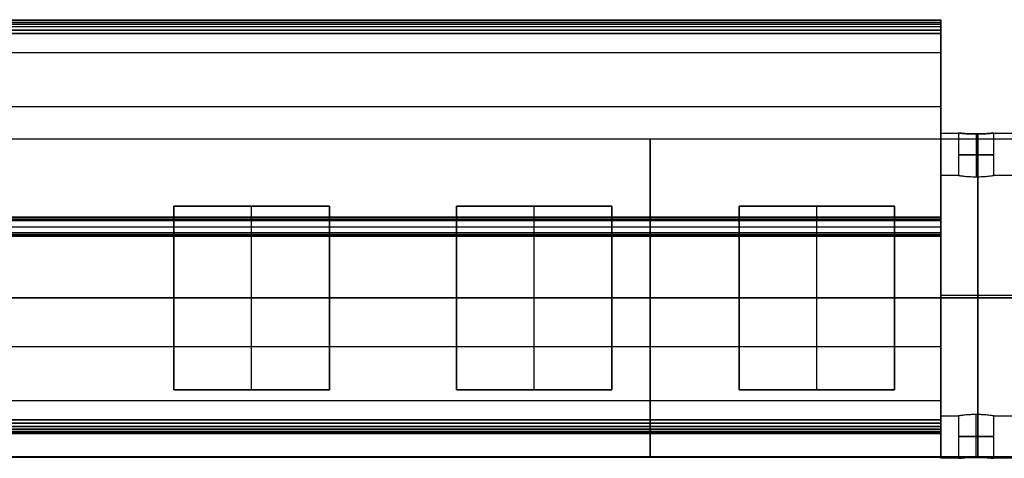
# Model space of a CAD drawing. Header units: millimetres. Extents: x -659 to 534, y -17 to 14.
# Tile 216 of 256: x 385 to 454, y -17 to 14. Entities that reach past the tile are written whole.
import ezdxf

# ---------------------------------------------------------------- set-up
doc = ezdxf.new("R2010")
doc.units = ezdxf.units.MM
doc.layers.add('LUZ', color=7, linetype='Continuous')
doc.layers.add('METAL NEGRO', color=7, linetype='Continuous')

msp = doc.modelspace()

# ---------------------------------------------------------------- linework, layer by layer
at = {"layer": 'LUZ'}
for p, q in [((-450, 13.779, 23.865), (450, 13.779, 23.865)), ((-450, 13.779, 8.455), (450, 13.779, 8.455)), ((-450, 13.227, 24.821), (450, 13.227, 24.821)), ((450, 13.227, 7.5), (-450, 13.227, 7.5)), ((450, 7.83, 16.16), (450, 11.651, 16.16)), ((-450, -0.118, -0.205), (450, -0.118, -0.205)), ((-450, -0.118, 32.526), (450, -0.118, 32.526)), ((-450, -0.67, 7.66), (450, -0.67, 7.66)), ((-450, -0.67, 24.66), (450, -0.67, 24.66)), ((-450, -0.67, 32.981), (450, -0.67, 32.981)), ((-450, -0.67, -0.66), (450, -0.67, -0.66)), ((-450, -1.221, -0.205), (450, -1.221, -0.205)), ((-450, -1.221, 32.526), (450, -1.221, 32.526)), ((450, -0.709, -0.659), (450, -0.709, 7.66)), ((450, -0.709, 24.66), (450, -0.709, 32.979)), ((450, -12.99, 16.16), (450, -9.17, 16.16)), ((450, -12.99, 16.16), (-450, -12.99, 16.16)), ((450, -14.567, 7.5), (-450, -14.567, 7.5)), ((-450, -14.567, 24.821), (450, -14.567, 24.821)), ((-450, -15.118, 8.455), (450, -15.118, 8.455)), ((-450, -15.118, 23.865), (450, -15.118, 23.865)), ((-450, -15.304, 24.321), (450, -15.304, 24.321)), ((-450, -15.304, 8), (450, -15.304, 8))]:
    msp.add_line(p, q, dxfattribs=at)
at = {"layer": 'LUZ', "extrusion": (-1, 0, 0)}
for centre, radius, start, end in [((-13.464, 8, -450), 0.5, 180, 270), ((-13.464, 24.321, -450), 0.5, 180, 210), ((-26.651, 16.16, -450), 15, 360, 30), ((-26.651, 16.16, -450), 15, 330, 0), ((-12.99, -7.5, -450), 15, 30, 90), ((-12.99, 39.821, -450), 15, 270, 330), ((0.67, 16.16, -450), 8.5, 180, 0), ((0.67, 16.16, -450), 8.5, 0, 180), ((14.33, -7.5, -450), 15, 90, 150), ((14.33, 39.821, -450), 15, 210, 270), ((27.99, 16.16, -450), 15, 150, 210)]:
    msp.add_arc(centre, radius, start, end, dxfattribs=at)
at = {"layer": 'LUZ', "extrusion": (1, 0, 0)}
for centre, start, end in [((13.464, 24.321, 450), 360, 90), ((13.464, 8, 450), 360, 30), ((-0.67, 32.481, 450), 30, 150), ((-0.67, -0.16, 450), 210, 330), ((-14.804, 24.321, 450), 90, 210), ((-14.804, 8, 450), 150, 270)]:
    msp.add_arc(centre, 0.5, start, end, dxfattribs=at)
at = {"layer": 'LUZ'}
for points in [[(-450, 13.964, 8), (450, 13.964, 8)], [(-450, 13.964, 24.321), (450, 13.964, 24.321)], [(450, 13.897, 24.071), (-450, 13.897, 24.071)], [(450, 13.897, 8.25), (-450, 13.897, 8.25)], [(450, 13.66, 23.66), (-450, 13.66, 23.66)], [(-450, 13.66, 8.66), (450, 13.66, 8.66)], [(450, 13.464, 7.5), (-450, 13.464, 7.5)], [(450, 13.464, 24.821), (-450, 13.464, 24.821)], [(450, 13.66, 23.66), (450, 13.897, 24.071)], [(450, 13.897, 8.25), (450, 13.66, 8.66)], [(450, 13.464, 24.821), (450, 12.99, 24.821)], [(450, 12.99, 7.5), (450, 13.464, 7.5)], [(-450, 12.99, 24.821), (450, 12.99, 24.821)], [(450, 12.99, 7.5), (-450, 12.99, 7.5)], [(-450, 11.651, 16.16), (450, 11.651, 16.16)], [(-450, 7.83, 16.16), (450, 7.83, 16.16)], [(-450, 0), (450, 0)], [(450, 0, 32.321), (-450, 0, 32.321)], [(450, -0.237, -0.41), (450, 0)], [(450, 0, 32.321), (450, -0.237, 32.731)], [(450, -0.237, -0.41), (-450, -0.237, -0.41)], [(-450, -0.237, 32.731), (450, -0.237, 32.731)], [(-450, -1.103, -0.41), (450, -1.103, -0.41)], [(450, -1.103, 32.731), (-450, -1.103, 32.731)], [(450, -1.34), (-450, -1.34)], [(-450, -1.34, 32.321), (450, -1.34, 32.321)], [(450, -1.34), (450, -1.103, -0.41)], [(450, -1.103, 32.731), (450, -1.34, 32.321)], [(450, -9.17, 16.16), (-450, -9.17, 16.16)], [(-450, -14.33, 7.5), (450, -14.33, 7.5)], [(450, -14.33, 24.821), (-450, -14.33, 24.821)], [(450, -14.33, 24.821), (450, -14.804, 24.821)], [(450, -14.804, 7.5), (450, -14.33, 7.5)], [(450, -14.804, 7.5), (-450, -14.804, 7.5)], [(-450, -14.804, 24.821), (450, -14.804, 24.821)], [(450, -15, 8.66), (-450, -15, 8.66)], [(-450, -15, 23.66), (450, -15, 23.66)], [(450, -15.237, 8.25), (-450, -15.237, 8.25)], [(450, -15.237, 24.071), (-450, -15.237, 24.071)], [(450, -15, 8.66), (450, -15.237, 8.25)], [(450, -15.237, 24.071), (450, -15, 23.66)]]:
    msp.add_open_spline(points, degree=1, dxfattribs=at)
at = {"layer": 'METAL NEGRO'}
for p, q in [((450, 5.952, 16.16), (450, 2.952, 16.16)), ((452.5, 5.884, 17.41), (452.5, 2.86, 17.41)), ((452.5, 5.884, 14.91), (452.5, 2.86, 14.91)), ((324.94, 5.54, 1109.086), (533.94, 5.54, 1109.086)), ((429.44, 5.545, 1099.836), (429.44, -16.955, 1099.825)), ((429.44, 5.545, 1099.836), (429.44, 5.536, 1118.336)), ((429.44, -16.964, 1118.325), (429.44, 5.536, 1118.336)), ((395.74, 0.786, 1118.334), (395.74, -12.214, 1118.328)), ((395.74, -12.214, 1118.081), (395.74, 0.786, 1118.081)), ((395.74, 0.786, 1118.084), (406.74, 0.786, 1118.084)), ((401.24, 0.786, 1118.334), (401.24, 0.786, 1117.834)), ((401.24, -12.214, 1117.828), (401.24, 0.786, 1117.834)), ((406.74, -12.214, 1118.328), (406.74, 0.786, 1118.334)), ((406.74, 0.786, 1118.081), (406.74, -12.214, 1118.081)), ((415.74, 0.786, 1118.334), (415.74, -12.214, 1118.328)), ((415.74, -12.214, 1118.081), (415.74, 0.786, 1118.081)), ((415.74, 0.786, 1118.084), (426.74, 0.786, 1118.084)), ((421.24, 0.786, 1118.334), (421.24, 0.786, 1117.834)), ((421.24, -12.214, 1117.828), (421.24, 0.786, 1117.834)), ((426.74, -12.214, 1118.328), (426.74, 0.786, 1118.334)), ((426.74, 0.786, 1118.081), (426.74, -12.214, 1118.081)), ((435.74, 0.786, 1118.334), (435.74, -12.214, 1118.328)), ((435.74, -12.214, 1118.081), (435.74, 0.786, 1118.081)), ((435.74, 0.786, 1118.084), (446.74, 0.786, 1118.084)), ((441.24, 0.786, 1118.334), (441.24, 0.786, 1117.834)), ((441.24, -12.214, 1117.828), (441.24, 0.786, 1117.834)), ((446.74, -12.214, 1118.328), (446.74, 0.786, 1118.334)), ((446.74, 0.786, 1118.081), (446.74, -12.214, 1118.081)), ((455.25, -5.548, 24.66), (450, -5.548, 24.66)), ((455.25, -5.548, 4.66), (450, -5.548, 4.66)), ((455.25, -5.548, 27.66), (450, -5.548, 27.66)), ((450, -5.548, 4.66), (450, -5.548, 7.66)), ((450, -5.548, 24.66), (450, -5.548, 27.66)), ((455.25, -5.548, 7.66), (450, -5.548, 7.66)), ((484.942, -5.705, 1099.831), (324.94, -5.705, 1099.831)), ((395.74, -5.714, 1118.331), (324.94, -5.714, 1118.331)), ((395.74, -5.714, 1117.831), (395.74, -5.714, 1118.331)), ((406.74, -5.714, 1117.831), (395.74, -5.714, 1117.831)), ((406.74, -5.714, 1117.831), (406.74, -5.714, 1118.331)), ((415.74, -5.714, 1118.331), (406.74, -5.714, 1118.331)), ((415.74, -5.714, 1117.831), (415.74, -5.714, 1118.331)), ((426.74, -5.714, 1117.831), (415.74, -5.714, 1117.831)), ((426.74, -5.714, 1117.831), (426.74, -5.714, 1118.331)), ((435.74, -5.714, 1118.331), (426.74, -5.714, 1118.331)), ((435.74, -5.714, 1117.831), (435.74, -5.714, 1118.331)), ((446.74, -5.714, 1117.831), (435.74, -5.714, 1117.831)), ((446.74, -5.714, 1117.831), (446.74, -5.714, 1118.331)), ((455.74, -5.714, 1118.331), (446.74, -5.714, 1118.331)), ((395.74, -12.214, 1118.078), (406.74, -12.214, 1118.078)), ((401.24, -12.214, 1117.828), (401.24, -12.214, 1118.328)), ((415.74, -12.214, 1118.078), (426.74, -12.214, 1118.078)), ((421.24, -12.214, 1117.828), (421.24, -12.214, 1118.328)), ((435.74, -12.214, 1118.078), (446.74, -12.214, 1118.078)), ((441.24, -12.214, 1117.828), (441.24, -12.214, 1118.328)), ((450, -14.048, 16.16), (450, -17.048, 16.16)), ((452.5, -16.98, 17.41), (452.5, -13.955, 17.41)), ((452.5, -16.98, 14.91), (452.5, -13.955, 14.91)), ((324.94, -16.96, 1109.075), (533.94, -16.96, 1109.075)), ((429.44, -16.964, 1118.325), (429.44, -16.955, 1099.825))]:
    msp.add_line(p, q, dxfattribs=at)
at = {"layer": 'METAL NEGRO', "extrusion": (1, 0, 0)}
for radius, start, end in [(11.5, 180, 0), (11.5, 0, 180), (8.5, 0, 180), (8.5, 180, 0)]:
    msp.add_arc((-5.548, 16.16, 450), radius, start, end, dxfattribs=at)
at = {"layer": 'METAL NEGRO', "extrusion": (-1, 0, 0)}
for radius, start, end in [(11.5, 186.20882, 353.79118), (11.5, 6.20826, 173.79145), (8.5, 8.41387, 171.58607), (8.5, 188.41358, 351.58683)]:
    msp.add_arc((5.548, 16.16, -452.625), radius, start, end, dxfattribs=at)
at = {"layer": 'METAL NEGRO', "extrusion": (0, -1, 0)}
for start, end in [(0, 180), (180, 0)]:
    msp.add_arc((452.5, 16.16, -4.406), 1.25, start, end, dxfattribs=at)
at = {"layer": 'METAL NEGRO', "extrusion": (0, 1, 0)}
for start, end in [(0, 180), (180, 0)]:
    msp.add_arc((-452.5, 16.16, -15.502), 1.25, start, end, dxfattribs=at)
at = {"layer": 'METAL NEGRO'}
for points in [[(450, 5.952, 16.16), (451.25, 5.952, 16.16)], [(451.25, 5.952, 16.16), (451.25, 2.952, 16.16)], [(453.75, 2.952, 16.16), (453.75, 5.952, 16.16)], [(453.75, 5.952, 16.16), (455.25, 5.952, 16.16)], [(324.94, 5.545, 1099.836), (533.94, 5.545, 1099.836)], [(324.94, 5.536, 1118.336), (533.94, 5.536, 1118.336)], [(451.25, 2.952, 16.16), (450, 2.952, 16.16)], [(455.25, 2.952, 16.16), (453.75, 2.952, 16.16)], [(395.74, -12.214, 1117.828), (395.74, 0.786, 1117.834)], [(395.74, 0.786, 1117.834), (406.74, 0.786, 1117.834)], [(406.74, 0.786, 1118.334), (395.74, 0.786, 1118.334)], [(395.74, 0.786, 1117.834), (395.74, 0.786, 1118.334)], [(406.74, 0.786, 1118.334), (406.74, 0.786, 1117.834)], [(406.74, 0.786, 1117.834), (406.74, -12.214, 1117.828)], [(415.74, -12.214, 1117.828), (415.74, 0.786, 1117.834)], [(415.74, 0.786, 1117.834), (426.74, 0.786, 1117.834)], [(426.74, 0.786, 1118.334), (415.74, 0.786, 1118.334)], [(415.74, 0.786, 1117.834), (415.74, 0.786, 1118.334)], [(426.74, 0.786, 1118.334), (426.74, 0.786, 1117.834)], [(426.74, 0.786, 1117.834), (426.74, -12.214, 1117.828)], [(435.74, 0.786, 1117.834), (446.74, 0.786, 1117.834)], [(446.74, 0.786, 1118.334), (435.74, 0.786, 1118.334)], [(435.74, 0.786, 1117.834), (435.74, 0.786, 1118.334)], [(435.74, -12.214, 1117.828), (435.74, 0.786, 1117.834)], [(446.74, 0.786, 1118.334), (446.74, 0.786, 1117.834)], [(446.74, 0.786, 1117.834), (446.74, -12.214, 1117.828)], [(395.74, -12.214, 1118.328), (395.74, -12.214, 1117.828)], [(406.74, -12.214, 1117.828), (395.74, -12.214, 1117.828)], [(395.74, -12.214, 1118.328), (406.74, -12.214, 1118.328)], [(406.74, -12.214, 1117.828), (406.74, -12.214, 1118.328)], [(415.74, -12.214, 1118.328), (415.74, -12.214, 1117.828)], [(426.74, -12.214, 1117.828), (415.74, -12.214, 1117.828)], [(415.74, -12.214, 1118.328), (426.74, -12.214, 1118.328)], [(426.74, -12.214, 1117.828), (426.74, -12.214, 1118.328)], [(446.74, -12.214, 1117.828), (435.74, -12.214, 1117.828)], [(435.74, -12.214, 1118.328), (435.74, -12.214, 1117.828)], [(435.74, -12.214, 1118.328), (446.74, -12.214, 1118.328)], [(446.74, -12.214, 1117.828), (446.74, -12.214, 1118.328)], [(450, -14.048, 16.16), (451.25, -14.048, 16.16)], [(451.25, -14.048, 16.16), (451.25, -17.048, 16.16)], [(453.75, -17.048, 16.16), (453.75, -14.048, 16.16)], [(453.75, -14.048, 16.16), (455.25, -14.048, 16.16)], [(533.94, -16.955, 1099.825), (324.94, -16.955, 1099.825)], [(324.94, -16.964, 1118.325), (533.94, -16.964, 1118.325)], [(451.25, -17.048, 16.16), (450, -17.048, 16.16)], [(455.25, -17.048, 16.16), (453.75, -17.048, 16.16)]]:
    msp.add_open_spline(points, degree=1, dxfattribs=at)
for points, knots in [([(453.75, 5.952, 16.16), (453.75, 5.952, 16.242), (453.742, 5.951, 16.325), (453.71, 5.948, 16.485), (453.686, 5.945, 16.563), (453.592, 5.936, 16.79), (453.5, 5.927, 16.928), (453.267, 5.909, 17.161), (453.129, 5.9, 17.253), (452.902, 5.891, 17.347), (452.824, 5.888, 17.37), (452.664, 5.885, 17.402), (452.581, 5.884, 17.41), (452.336, 5.884, 17.41), (452.172, 5.888, 17.377), (451.871, 5.9, 17.253), (451.732, 5.909, 17.16), (451.501, 5.927, 16.929), (451.408, 5.936, 16.79), (451.283, 5.948, 16.488), (451.25, 5.952, 16.326), (451.25, 5.952, 16.16)], [0, 0, 0, 0, 0.246903, 0.246903, 0.493806, 0.493806, 0.987612, 0.987612, 1.481418, 1.481418, 1.728321, 1.728321, 1.975223, 1.975223, 2.469029, 2.469029, 2.962835, 2.962835, 3.456641, 3.456641, 3.950447, 3.950447, 3.950447, 3.950447]), ([(451.25, 5.952, 16.16), (451.25, 5.952, 15.995), (451.283, 5.948, 15.831), (451.408, 5.936, 15.53), (451.501, 5.927, 15.391), (451.732, 5.909, 15.161), (451.871, 5.9, 15.068), (452.173, 5.888, 14.943), (452.336, 5.884, 14.91), (452.666, 5.884, 14.91), (452.828, 5.888, 14.943), (453.131, 5.9, 15.069), (453.269, 5.909, 15.162), (453.5, 5.927, 15.392), (453.593, 5.936, 15.532), (453.717, 5.948, 15.833), (453.75, 5.952, 15.997), (453.75, 5.952, 16.16)], [0, 0, 0, 0, 0.494393, 0.494393, 0.988786, 0.988786, 1.483179, 1.483179, 1.977572, 1.977572, 2.471965, 2.471965, 2.966358, 2.966358, 3.460751, 3.460751, 3.955144, 3.955144, 3.955144, 3.955144]), ([(451.25, 2.952, 16.16), (451.25, 2.952, 16.326), (451.283, 2.947, 16.49), (451.408, 2.93, 16.791), (451.502, 2.918, 16.93), (451.732, 2.894, 17.16), (451.871, 2.882, 17.253), (452.173, 2.865, 17.378), (452.336, 2.86, 17.41), (452.666, 2.86, 17.41), (452.828, 2.865, 17.377), (453.055, 2.878, 17.283), (453.127, 2.883, 17.245), (453.263, 2.894, 17.154), (453.327, 2.9, 17.101), (453.5, 2.918, 16.928), (453.593, 2.93, 16.789), (453.717, 2.947, 16.488), (453.75, 2.952, 16.323), (453.75, 2.952, 16.16)], [0, 0, 0, 0, 0.494418, 0.494418, 0.988837, 0.988837, 1.483255, 1.483255, 1.977673, 1.977673, 2.472092, 2.472092, 2.719301, 2.719301, 2.96651, 2.96651, 3.460928, 3.460928, 3.955346, 3.955346, 3.955346, 3.955346]), ([(451.25, 2.952, 16.16), (451.25, 2.952, 15.995), (451.283, 2.947, 15.833), (451.408, 2.93, 15.53), (451.501, 2.918, 15.391), (451.731, 2.894, 15.161), (451.871, 2.882, 15.068), (452.172, 2.865, 14.943), (452.336, 2.86, 14.91), (452.581, 2.86, 14.91), (452.664, 2.861, 14.918), (452.825, 2.866, 14.95), (452.903, 2.869, 14.974), (453.13, 2.882, 15.068), (453.267, 2.894, 15.16), (453.5, 2.918, 15.393), (453.592, 2.93, 15.53), (453.686, 2.943, 15.757), (453.71, 2.946, 15.835), (453.742, 2.951, 15.996), (453.75, 2.952, 16.079), (453.75, 2.952, 16.16)], [-3.952953, -3.952953, -3.952953, -3.952953, -3.458834, -3.458834, -2.964715, -2.964715, -2.470596, -2.470596, -1.976477, -1.976477, -1.729417, -1.729417, -1.482358, -1.482358, -0.988238, -0.988238, -0.494119, -0.494119, -0.24706, -0.24706, 0, 0, 0, 0]), ([(453.75, -14.048, 16.16), (453.75, -14.048, 16.326), (453.717, -14.043, 16.49), (453.592, -14.026, 16.791), (453.498, -14.014, 16.93), (453.268, -13.99, 17.16), (453.129, -13.978, 17.253), (452.827, -13.96, 17.378), (452.664, -13.955, 17.41), (452.334, -13.955, 17.41), (452.172, -13.96, 17.377), (451.945, -13.973, 17.283), (451.873, -13.979, 17.245), (451.737, -13.99, 17.154), (451.673, -13.996, 17.101), (451.5, -14.014, 16.928), (451.407, -14.026, 16.789), (451.283, -14.043, 16.488), (451.25, -14.048, 16.323), (451.25, -14.048, 16.16)], [0, 0, 0, 0, 0.494418, 0.494418, 0.988837, 0.988837, 1.483255, 1.483255, 1.977673, 1.977673, 2.472092, 2.472092, 2.719301, 2.719301, 2.96651, 2.96651, 3.460928, 3.460928, 3.955346, 3.955346, 3.955346, 3.955346]), ([(453.75, -14.048, 16.16), (453.75, -14.048, 15.995), (453.717, -14.043, 15.833), (453.592, -14.026, 15.53), (453.499, -14.014, 15.391), (453.269, -13.99, 15.161), (453.129, -13.978, 15.068), (452.828, -13.961, 14.943), (452.664, -13.955, 14.91), (452.419, -13.955, 14.91), (452.336, -13.957, 14.918), (452.175, -13.961, 14.95), (452.097, -13.965, 14.974), (451.87, -13.978, 15.068), (451.733, -13.99, 15.16), (451.5, -14.014, 15.393), (451.408, -14.026, 15.53), (451.314, -14.039, 15.757), (451.29, -14.042, 15.835), (451.258, -14.047, 15.996), (451.25, -14.048, 16.079), (451.25, -14.048, 16.16)], [-3.952953, -3.952953, -3.952953, -3.952953, -3.458834, -3.458834, -2.964715, -2.964715, -2.470596, -2.470596, -1.976477, -1.976477, -1.729417, -1.729417, -1.482358, -1.482358, -0.988238, -0.988238, -0.494119, -0.494119, -0.24706, -0.24706, 0, 0, 0, 0]), ([(451.25, -17.048, 16.16), (451.25, -17.048, 16.242), (451.258, -17.047, 16.325), (451.29, -17.044, 16.485), (451.314, -17.041, 16.563), (451.408, -17.032, 16.79), (451.5, -17.023, 16.928), (451.733, -17.005, 17.161), (451.871, -16.996, 17.253), (452.098, -16.987, 17.347), (452.176, -16.984, 17.37), (452.336, -16.981, 17.402), (452.419, -16.98, 17.41), (452.664, -16.98, 17.41), (452.828, -16.983, 17.377), (453.129, -16.996, 17.253), (453.268, -17.005, 17.16), (453.499, -17.023, 16.929), (453.592, -17.032, 16.79), (453.717, -17.044, 16.488), (453.75, -17.048, 16.326), (453.75, -17.048, 16.16)], [0, 0, 0, 0, 0.246903, 0.246903, 0.493806, 0.493806, 0.987612, 0.987612, 1.481418, 1.481418, 1.728321, 1.728321, 1.975223, 1.975223, 2.469029, 2.469029, 2.962835, 2.962835, 3.456641, 3.456641, 3.950447, 3.950447, 3.950447, 3.950447]), ([(453.75, -17.048, 16.16), (453.75, -17.048, 15.995), (453.717, -17.044, 15.831), (453.592, -17.032, 15.53), (453.499, -17.023, 15.391), (453.268, -17.005, 15.161), (453.129, -16.996, 15.068), (452.827, -16.983, 14.943), (452.664, -16.98, 14.91), (452.334, -16.98, 14.91), (452.172, -16.983, 14.943), (451.869, -16.996, 15.069), (451.731, -17.005, 15.162), (451.5, -17.023, 15.392), (451.407, -17.032, 15.532), (451.283, -17.044, 15.833), (451.25, -17.048, 15.997), (451.25, -17.048, 16.16)], [0, 0, 0, 0, 0.494393, 0.494393, 0.988786, 0.988786, 1.483179, 1.483179, 1.977572, 1.977572, 2.471965, 2.471965, 2.966358, 2.966358, 3.460751, 3.460751, 3.955144, 3.955144, 3.955144, 3.955144])]:
    msp.add_open_spline(points, degree=3, knots=knots, dxfattribs=at)

doc.saveas('drawing.dxf')
